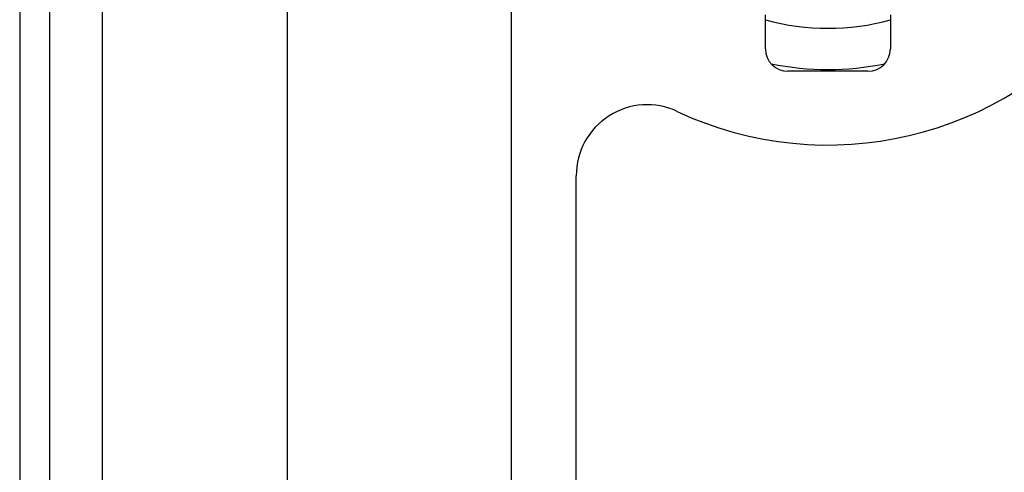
# Model space of a CAD drawing. Header units: inches. Extents: x 4 to 114, y 7 to 60.
# Tile 10 of 96: x 3.911 to 5.646, y 26.819 to 27.616. Entities that reach past the tile are written whole.
import ezdxf

# ---------------------------------------------------------------- set-up
doc = ezdxf.new("R2010")
doc.units = ezdxf.units.IN
doc.header["$MEASUREMENT"] = 0
doc.layers.add('Visible Edges(ANSI)', color=7, linetype='Continuous', lineweight=25)
doc.layers.add('Visible Tangent Edges(ANSI)', color=7, linetype='Continuous', lineweight=25)

msp = doc.modelspace()

# ---------------------------------------------------------------- linework, layer by layer
at = {"layer": 'Visible Edges(ANSI)'}
for p, q in [((3.9113, 43.4274), (3.9113, 23.9164)), ((3.9643, 23.9164), (3.9643, 43.4274)), ((4.3833, 24.5888), (4.3833, 27.6366)), ((4.777, 27.6366), (4.777, 24.5888)), ((5.2253, 27.5648), (5.2253, 27.6248)), ((5.4453, 27.6248), (5.4453, 27.5648)), ((5.4059, 27.5254), (5.2647, 27.5254)), ((4.8918, 25.9126), (4.8918, 27.3414))]:
    msp.add_line(p, q, dxfattribs=at)
for centre, radius, start, end in [((5.3353, 28.0204), 0.625, 244.8704, 115.1296), ((5.2647, 27.5648), 0.0394, 180, 270), ((5.4059, 27.5648), 0.0394, 270, 0), ((5.3353, 28.0204), 0.4921, 258.2772, 281.7228), ((5.0168, 27.3414), 0.125, 64.8704, 180)]:
    msp.add_arc(centre, radius, start, end, dxfattribs=at)
at = {"layer": 'Visible Tangent Edges(ANSI)'}
msp.add_line((4.0573, 23.9164), (4.0573, 43.4274), dxfattribs=at)
msp.add_arc((5.3353, 28.0204), 0.4193, 254.7906, 285.2094, dxfattribs=at)

doc.saveas('drawing.dxf')
